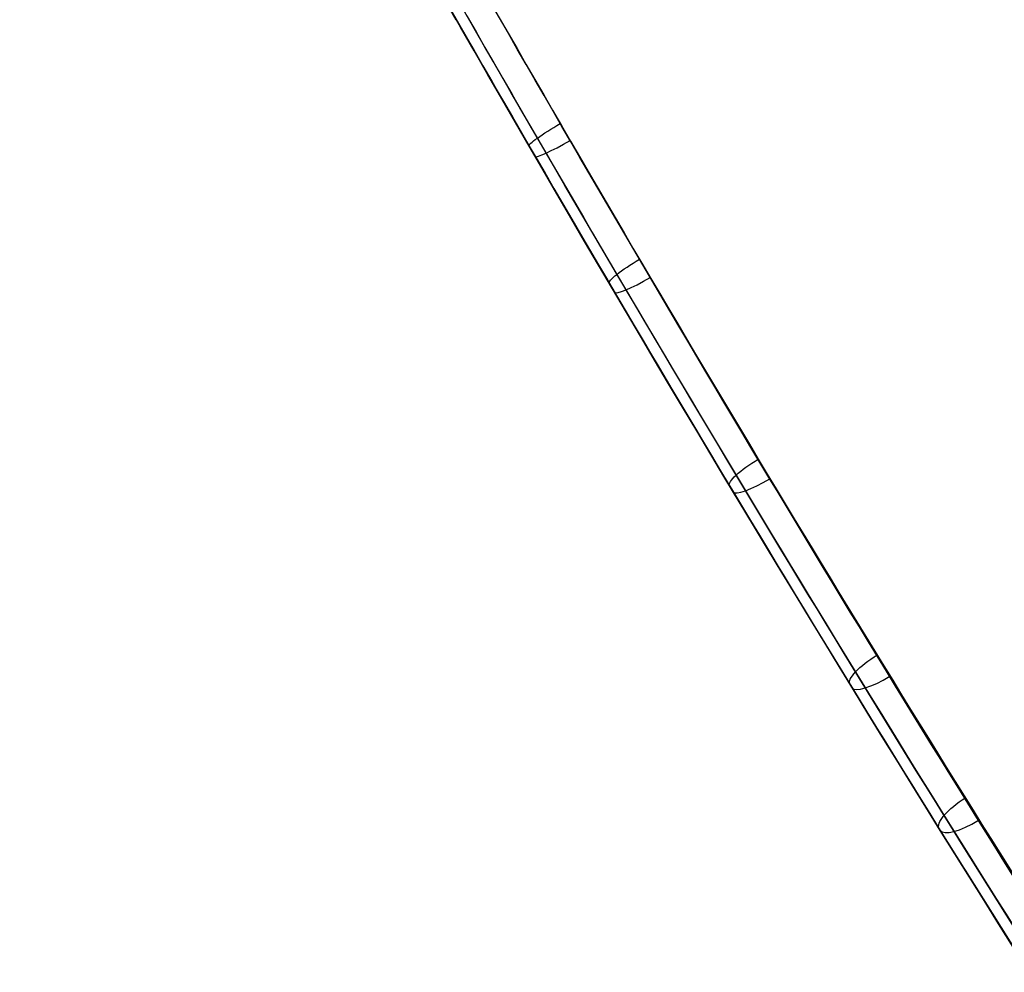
# Model space of a CAD drawing. Extents: x -19 to 1160, y -2382 to -1354.
# Tile 1 of 69: x -13 to 13, y -2367 to -2342. Entities that reach past the tile are written whole.
import ezdxf

# ---------------------------------------------------------------- set-up
doc = ezdxf.new("R2010")
doc.units = 0
doc.layers.add('1', color=7, linetype='CONTINUOUS')

msp = doc.modelspace()

# ---------------------------------------------------------------- linework, layer by layer
at = {"layer": '1', "color": 7, "extrusion": (0.026131, -0.045262, 0.998633)}
msp.add_arc((-510.314, -2024.393, 169.087), 662.306, 177.714851, 179.77039, dxfattribs=at)
at = {"layer": '1', "color": 7, "extrusion": (0, 0, -1)}
msp.add_arc((-571.681, -2014.471, -57.074), 660.5, 327.713965, 331.705077, dxfattribs=at)
at = {"layer": '1', "color": 7, "extrusion": (0.864161, 0.486682, 0.127927)}
msp.add_arc((-2035.074, 112.673, -1133.391), 89.305, 93.02827, 112.15758, dxfattribs=at)
at = {"layer": '1', "color": 7, "extrusion": (0.864199, 0.48676, 0.127378)}
msp.add_arc((-2035.029, 112.154, -1134.271), 89.596, 93.02363, 112.17308, dxfattribs=at)
at = {"layer": '1', "color": 7, "extrusion": (-0.863165, -0.486237, -0.136087)}
msp.add_arc((2034.956, 122.119, 1130.671), 98.127, 69.47533, 86.96842, dxfattribs=at)
at = {"layer": '1', "color": 7, "extrusion": (0.864238, 0.486842, 0.126798)}
msp.add_arc((-2034.954, 111.243, -1134.691), 90.59, 93.02415, 112.11906, dxfattribs=at)
at = {"layer": '1', "color": 7, "extrusion": (-0.862913, -0.485974, -0.138601)}
msp.add_arc((2035.084, 124.905, 1130.634), 97.986, 69.48918, 86.97329, dxfattribs=at)
at = {"layer": '1', "color": 7, "extrusion": (0.863009, 0.486059, 0.137701)}
msp.add_arc((-2035.053, 123.83, -1131.277), 97.383, 93.02512, 110.49923, dxfattribs=at)
at = {"layer": '1', "color": 7, "extrusion": (0.499128, -0.860954, -0.09813)}
msp.add_arc((-1175.278, 254.773, 2014.225), 1, 179.9231, 270.0078, dxfattribs=at)
at = {"layer": '1', "color": 7, "extrusion": (-0.499726, 0.861028, 0.094366)}
msp.add_arc((1176.256, 254.101, -2014.265), 1, 0.0063, 89.9798, dxfattribs=at)
at = {"layer": '1', "color": 7, "extrusion": (0.501718, -0.853009, -0.143716)}
msp.add_arc((-1188.035, 346.008, 1997.226), 1, 179.8783, 270.0644, dxfattribs=at)
at = {"layer": '1', "color": 7, "extrusion": (-0.502607, 0.853714, 0.136226)}
msp.add_arc((1188.871, 337.826, -1998.612), 1, 0.006, 89.9159, dxfattribs=at)
at = {"layer": '1', "color": 7, "extrusion": (0.503371, -0.837868, -0.211172)}
msp.add_arc((-1206.878, 479.874, 1964.169), 1, 179.8531, 270.2088, dxfattribs=at)
at = {"layer": '1', "color": 7, "extrusion": (-0.505028, 0.840093, 0.197963)}
msp.add_arc((1207.444, 460.267, -1968.907), 1, 0.0057, 89.7672, dxfattribs=at)
at = {"layer": '1', "color": 7, "extrusion": (0.502282, -0.818936, -0.277593)}
msp.add_arc((-1225.402, 610.33, 1922.225), 1, 179.8763, 270.421, dxfattribs=at)
at = {"layer": '1', "color": 7, "extrusion": (-0.505143, 0.823292, 0.258883)}
msp.add_arc((1225.738, 579.85, -1931.751), 1, 0.0052, 89.5672, dxfattribs=at)
at = {"layer": '1', "color": 7, "extrusion": (0.499631, -0.802459, -0.326234)}
msp.add_arc((-1238.944, 704.999, 1885.411), 1, 179.9232, 270.621, dxfattribs=at)
at = {"layer": '1', "color": 7, "extrusion": (-0.503691, 0.808846, 0.30342)}
msp.add_arc((1239.094, 666.479, -1899.536), 1, 0.005, 89.3939, dxfattribs=at)

doc.saveas('drawing.dxf')
